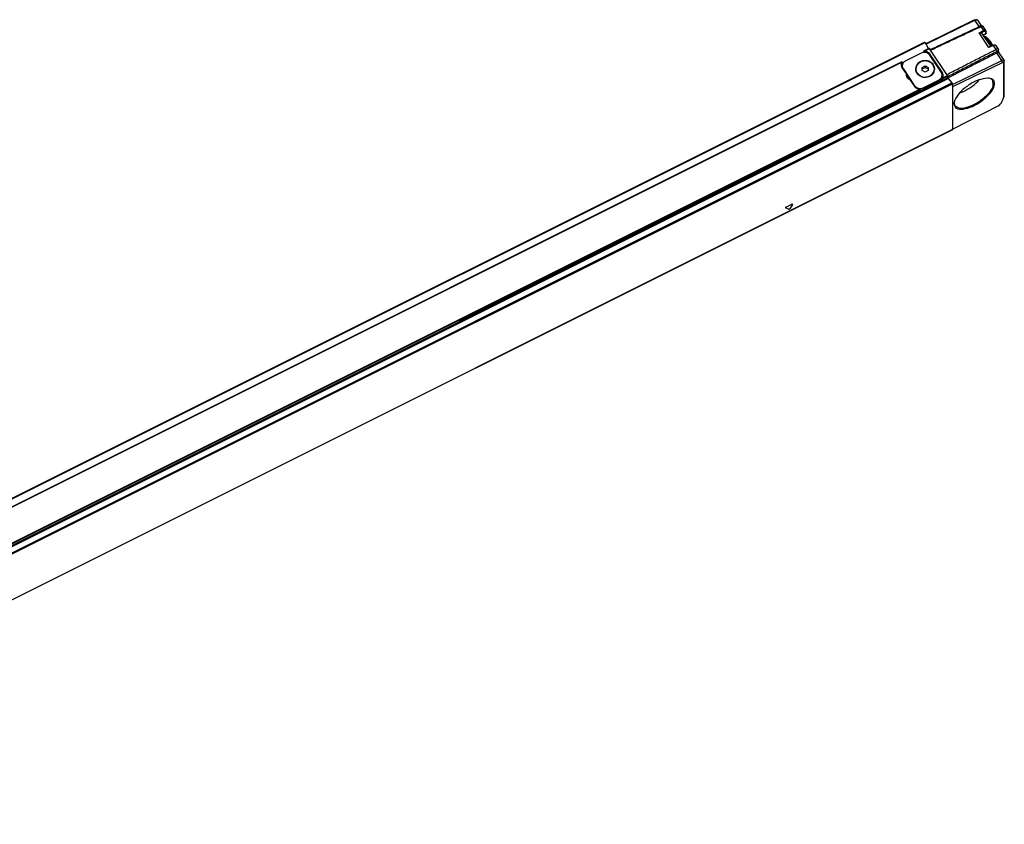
# Model space of a CAD drawing. Header units: millimetres. Extents: x -500 to 779, y -226 to 328.
# Tile 21 of 22: x 460 to 779, y -213 to 48. Entities that reach past the tile are written whole.
import ezdxf

# ---------------------------------------------------------------- set-up
doc = ezdxf.new("R2010")
doc.units = ezdxf.units.MM

# ---------------------------------------------------------------- blocks, each defined once
blk = doc.blocks.new('REGLA_S-420-T__8', base_point=(286.61, -219.94))
at = {"color": 7, "linetype": 'Continuous'}
for p, q in [((753.05, 39.75), (768.74, 47.43)), ((753.16, 39.55), (769, 47.31)), ((769.04, 47.51), (769.6, 47.47)), ((769.82, 47.36), (771.09, 45.45)), ((772.54, 44.02), (771.69, 45.31)), ((774.12, 38.9), (771.26, 43.19)), ((772.06, 42.1), (772.09, 42.12)), ((772.53, 42.98), (772.49, 42.95)), ((772.59, 43.06), (772.53, 42.98)), ((772.59, 43.06), (772.6, 43.09)), ((772.6, 43.13), (772.6, 43.81)), ((772.6, 43.13), (772.6, 43.09)), ((303.26, -184.47), (752.72, 40.26)), ((752.5, 37.4), (754.22, 38.26)), ((752.85, 40.13), (753.93, 38.11)), ((773.92, 40.47), (773.47, 41.07)), ((774.83, 39.25), (773.84, 38.77)), ((776.6, 37.94), (775.74, 39.22)), ((751.65, 36.7), (746.46, 34.1)), ((752.45, 37.35), (752.45, 36.93)), ((754.22, 36.59), (758.47, 30.21)), ((754.66, 37.66), (754.31, 38.18)), ((758.14, 30.44), (754.39, 36.07)), ((760.22, 28.68), (776.04, 36.76)), ((778.47, 34.39), (776.62, 37.16)), ((745.39, 33.84), (313.59, -182.05)), ((746.85, 29.97), (745.39, 32.17)), ((745.41, 33.83), (745.41, 33.33)), ((745.74, 33.5), (745.41, 33.33)), ((745.46, 32.1), (745.46, 32.6)), ((751.88, 32.07), (752.88, 32.57)), ((751.88, 31.57), (752.88, 32.07)), ((751.88, 31.57), (751.88, 32.07)), ((752.88, 32.57), (753.88, 32.07)), ((752.88, 32.57), (752.88, 32.07)), ((752.88, 32.07), (753.88, 31.57)), ((753.88, 32.07), (753.88, 31.57)), ((761.71, 26.53), (777.65, 34.34)), ((761.86, 25.86), (777.89, 33.71)), ((778.32, 22.69), (778.32, 33.67)), ((778.5, 23.28), (778.5, 34.26)), ((745.73, 31.74), (749.48, 26.11)), ((746.85, 29.37), (746.85, 29.97)), ((747.79, 28.14), (746.85, 29.55)), ((749.88, 31.47), (749.88, 31.57)), ((751.88, 31.07), (751.88, 31.57)), ((752.88, 30.57), (751.88, 31.07)), ((753.88, 31.07), (752.88, 30.57)), ((753.88, 31.57), (753.88, 31.07)), ((755.88, 31.47), (755.88, 31.57)), ((758.4, 29.73), (758.47, 29.61)), ((758.4, 29.08), (758.4, 29.58)), ((760.11, 29.48), (759.91, 29.78)), ((760.21, 29.23), (760.21, 28.72)), ((749.64, 25.79), (748.17, 27.99)), ((751.41, 24.33), (758.45, 27.85)), ((752.21, 25.48), (757.4, 28.08)), ((757.4, 27.58), (752.21, 24.98)), ((758.45, 28.35), (758.45, 27.85)), ((760.35, 28.43), (761.58, 27.03)), ((761.71, 26.23), (761.71, 26.73)), ((761.71, 26.23), (761.86, 25.86)), ((761.71, 26.23), (761.71, 12.18)), ((761.86, 12.11), (761.86, 25.86)), ((751.41, 24.83), (751.41, 24.33)), ((778.18, 21.92), (778.35, 22.45)), ((776.63, 19.64), (761.86, 12.11)), ((761.7, 11.9), (312.23, -212.84)), ((761.7, 11.9), (761.71, 11.93)), ((761.71, 12.18), (761.86, 12.11)), ((761.71, 11.93), (761.71, 12.18))]:
    blk.add_line(p, q, dxfattribs=at)
at = {"color": 3, "linetype": 'Continuous'}
for p, q in [((768.74, 47.43), (769, 47.31)), ((770.36, 45.28), (769, 47.31)), ((770.86, 45.27), (770.61, 45.39)), ((770.86, 45.27), (771.72, 43.98)), ((770.34, 43.3), (771.72, 43.98)), ((773.54, 38.5), (770.34, 43.3)), ((770.96, 43.3), (771.82, 43.72)), ((772.5, 42.98), (772.49, 42.95)), ((772.5, 42.98), (772.5, 43.66)), ((303.38, -184.61), (752.85, 40.13)), ((774.92, 39.18), (773.54, 38.5)), ((774.92, 39.18), (775.79, 37.88)), ((752.45, 37.02), (752.19, 36.89)), ((752.81, 37.43), (754.31, 38.18)), ((754.22, 36.28), (754.22, 36.59)), ((759.91, 29.78), (754.66, 37.66)), ((775.79, 37.88), (776.03, 37.25)), ((777.65, 34.34), (776.04, 36.76)), ((776.63, 37.82), (776.45, 37.22)), ((745.25, 33.65), (313.91, -182.02)), ((746.01, 33.79), (745.41, 33.5)), ((777.89, 33.71), (777.65, 34.34)), ((778.5, 34.26), (778.32, 33.67)), ((745.73, 31.66), (745.73, 31.74)), ((758.45, 28.35), (760.21, 29.23)), ((760.21, 28.72), (758.45, 27.85)), ((758.47, 29.61), (758.47, 30.21)), ((758.61, 28.73), (760.11, 29.48)), ((310.88, -196.3), (760.35, 28.43)), ((312.11, -197.7), (761.58, 27.03)), ((312.25, -198), (761.71, 26.73)), ((749.48, 26.04), (749.48, 26.11)), ((757.4, 27.58), (757.4, 28.08)), ((751.41, 24.83), (319.55, -191.1)), ((751.41, 24.33), (319.55, -191.6)), ((751.05, 24.95), (319.71, -190.72)), ((752.21, 24.98), (752.21, 25.48)), ((778.32, 22.69), (778.5, 23.28)), ((761.71, 11.93), (312.25, -212.8)), ((707.96, -13.1), (709.81, -12.17)), ((710, -12.26), (709.07, -13.65)), ((708.7, -13.84), (707.77, -13.38))]:
    blk.add_line(p, q, dxfattribs=at)
for centre, radius, start, end in [((772.43, 43.82), 0.171, 294.5505, 358.0694), ((772.43, 43.14), 0.179, 295.3253, 341.5907)]:
    blk.add_arc(centre, radius, start, end, dxfattribs=at)
at = {"color": 7, "linetype": 'Continuous'}
for centre, radius, start, end in [((772.23, 43.82), 0.374, 359.4182, 33.1118), ((776.75, 35.41), 1.52, 101.4107, 118.0439), ((776.41, 37.82), 0.217, 358.6644, 32.3618), ((746.65, 33.03), 1.53, 156.1869, 179.8763), ((746.68, 33.04), 1.56, 180.3465, 214.0378), ((746.69, 32.42), 1.57, 144.8168, 168.5936), ((745.39, 33.83), 0.0148, 1.1693, 117.8171), ((747.02, 32.61), 1.56, 180.3465, 214.0378), ((747.02, 32.11), 1.56, 180.3465, 181.7519), ((778.28, 34.27), 0.218, 358.7465, 32.4529), ((748.32, 29.63), 1.51, 166.8611, 179.9787), ((748.32, 29.03), 1.51, 166.8611, 168.5248), ((752.21, 31.58), 2.42, 180.3465, 214.0378), ((752.23, 31.58), 2.35, 180.3465, 214.0378), ((752.23, 31.48), 2.35, 180.3465, 214.0378), ((756.84, 29.57), 1.56, 0.3465, 34.0378), ((757.18, 29.34), 1.56, 0.3465, 34.0378), ((757.18, 28.74), 1.56, 11.3589, 34.0378), ((757.21, 29.35), 1.53, 336.1869, 359.8763), ((776.17, 20.57), 1.04, 296.3986, 318.8201)]:
    blk.add_arc(centre, radius, start, end, dxfattribs=at)
for points, knots in [([(754.54, 37.84), (755.87, 38.47), (758.52, 39.71), (762.53, 41.6), (766.56, 43.49), (769.26, 44.76), (770.61, 45.39)], [0, 0, 0, 0, 4.400304, 8.800608, 13.27895, 17.754203, 17.754203, 17.754203, 17.754203]), ([(754.66, 37.66), (756.01, 38.29), (758.71, 39.56), (762.76, 41.46), (766.81, 43.37), (769.51, 44.64), (770.86, 45.27)], [0, 0, 0, 0, 4.470425, 8.940849, 13.419706, 17.898561, 17.898561, 17.898561, 17.898561]), ([(768.74, 47.43), (768.8, 47.46), (768.89, 47.5), (769, 47.51), (769.04, 47.51)], [0, 0, 0, 0, 0.1734228, 0.3115723, 0.3115723, 0.3115723, 0.3115723]), ([(769.6, 47.47), (769.51, 47.46), (769.3, 47.45), (769.11, 47.36), (769, 47.31)], [0, 0, 0, 0, 0.2762991, 0.6231446, 0.6231446, 0.6231446, 0.6231446]), ([(769.82, 47.36), (769.79, 47.39), (769.73, 47.45), (769.65, 47.46), (769.6, 47.47)], [0, 0, 0, 0, 0.1118065, 0.2479815, 0.2479815, 0.2479815, 0.2479815]), ([(770.9, 45.46), (770.88, 45.46), (770.82, 45.46), (770.74, 45.44), (770.67, 45.42), (770.63, 45.4), (770.61, 45.39)], [0, 0, 0, 0, 0.0837508, 0.1832558, 0.2443204, 0.3081079, 0.3081079, 0.3081079, 0.3081079]), ([(771.46, 45.41), (771.41, 45.41), (771.28, 45.41), (771.12, 45.37), (770.98, 45.32), (770.9, 45.29), (770.86, 45.27)], [0, 0, 0, 0, 0.1708203, 0.3737509, 0.4965024, 0.6246945, 0.6246945, 0.6246945, 0.6246945]), ([(770.9, 45.46), (770.95, 45.46), (771.04, 45.45), (771.18, 45.44), (771.32, 45.43), (771.42, 45.42), (771.46, 45.41)], [0, 0, 0, 0, 0.140664, 0.2804012, 0.4169274, 0.5607957, 0.5607957, 0.5607957, 0.5607957]), ([(771.69, 45.31), (771.67, 45.32), (771.65, 45.35), (771.59, 45.38), (771.53, 45.41), (771.49, 45.41), (771.46, 45.41)], [0, 0, 0, 0, 0.0622169, 0.1156232, 0.189672, 0.2560855, 0.2560855, 0.2560855, 0.2560855]), ([(770.34, 43.3), (770.4, 43.3), (770.51, 43.31), (770.67, 43.31), (770.82, 43.3), (770.91, 43.3), (770.96, 43.3)], [0, 0, 0, 0, 0.1746461, 0.3309299, 0.494303, 0.6167821, 0.6167821, 0.6167821, 0.6167821]), ([(770.96, 43.3), (771.02, 43.3), (771.14, 43.3), (771.22, 43.23), (771.26, 43.19)], [0, 0, 0, 0, 0.1866098, 0.3292088, 0.3292088, 0.3292088, 0.3292088]), ([(772.49, 42.95), (772.37, 42.89), (772.17, 42.78), (771.93, 42.66), (771.79, 42.59), (771.72, 42.56), (771.69, 42.54)], [0, 0, 0, 0, 0.4245303, 0.6823271, 0.7919587, 0.9015902, 0.9015902, 0.9015902, 0.9015902]), ([(771.72, 42.55), (771.72, 42.55), (771.72, 42.53), (771.72, 42.51), (771.72, 42.5)], [0, 0, 0, 0, 0.0237939, 0.04854179, 0.04854179, 0.04854179, 0.04854179]), ([(771.95, 42.15), (772.19, 41.99), (772.81, 41.58), (773.23, 40.96), (773.48, 40.57)], [0, 0, 0, 0, 0.844821, 2.221811, 2.221811, 2.221811, 2.221811]), ([(772.09, 42.12), (772.28, 42.07), (772.88, 41.94), (773.23, 41.42), (773.47, 41.07)], [0, 0, 0, 0, 0.594693, 1.787396, 1.787396, 1.787396, 1.787396]), ([(752.72, 40.26), (752.73, 40.26), (752.77, 40.25), (752.8, 40.2), (752.83, 40.15), (752.85, 40.13)], [0, 0, 0, 0, 0.0332481, 0.0985388, 0.1897038, 0.1897038, 0.1897038, 0.1897038]), ([(754.22, 38.26), (754.24, 38.26), (754.28, 38.24), (754.3, 38.21), (754.31, 38.18)], [0, 0, 0, 0, 0.039792, 0.1225547, 0.1225547, 0.1225547, 0.1225547]), ([(773.47, 41.07), (773.67, 40.77), (774.1, 40.16), (774.45, 39.5), (774.63, 39.15)], [0, 0, 0, 0, 1.07998, 2.24185, 2.24185, 2.24185, 2.24185]), ([(773.48, 40.57), (773.64, 40.32), (773.96, 39.82), (774.23, 39.29), (774.37, 39.03)], [0, 0, 0, 0, 0.873085, 1.777904, 1.777904, 1.777904, 1.777904]), ([(773.84, 38.77), (773.82, 38.75), (773.76, 38.72), (773.69, 38.66), (773.61, 38.58), (773.56, 38.52), (773.54, 38.5)], [0, 0, 0, 0, 0.090054, 0.1919881, 0.3002292, 0.4102506, 0.4102506, 0.4102506, 0.4102506]), ([(773.92, 40.47), (774.06, 40.27), (774.35, 39.86), (774.58, 39.42), (774.7, 39.19)], [0, 0, 0, 0, 0.723023, 1.500872, 1.500872, 1.500872, 1.500872]), ([(774.83, 39.25), (774.91, 39.29), (775.03, 39.34), (775.2, 39.38), (775.33, 39.4), (775.48, 39.39), (775.63, 39.35), (775.71, 39.26), (775.74, 39.22)], [0, 0, 0, 0, 0.2490856, 0.3972178, 0.5198672, 0.6484947, 0.8325782, 0.9846556, 0.9846556, 0.9846556, 0.9846556]), ([(754.39, 36.07), (754, 36.42), (753.21, 37.13), (752.18, 36.85), (751.65, 36.7)], [0, 0, 0, 0, 1.458004, 2.985336, 2.985336, 2.985336, 2.985336]), ([(752.5, 37.4), (752.49, 37.39), (752.48, 37.39), (752.47, 37.38), (752.46, 37.37), (752.46, 37.36), (752.45, 37.35)], [0, 0, 0, 0, 0.01854974, 0.02651261, 0.04692507, 0.06472094, 0.06472094, 0.06472094, 0.06472094]), ([(752.81, 37.43), (752.78, 37.43), (752.73, 37.44), (752.64, 37.43), (752.56, 37.42), (752.52, 37.4), (752.5, 37.4)], [0, 0, 0, 0, 0.0856566, 0.1666316, 0.2517722, 0.3186752, 0.3186752, 0.3186752, 0.3186752]), ([(752.81, 37.43), (753.1, 37.36), (753.66, 37.23), (754.04, 36.8), (754.22, 36.59)], [0, 0, 0, 0, 0.864042, 1.681987, 1.681987, 1.681987, 1.681987]), ([(759.91, 29.78), (761.23, 30.46), (763.88, 31.8), (767.85, 33.83), (771.82, 35.85), (774.46, 37.21), (775.79, 37.88)], [0, 0, 0, 0, 4.451207, 8.902415, 13.362018, 17.821622, 17.821622, 17.821622, 17.821622]), ([(760.21, 29.18), (761.53, 29.85), (764.15, 31.19), (768.1, 33.21), (772.06, 35.23), (774.71, 36.58), (776.03, 37.25)], [0, 0, 0, 0, 4.423142, 8.846283, 13.305373, 17.761388, 17.761388, 17.761388, 17.761388]), ([(776.6, 37.94), (776.56, 37.97), (776.5, 38.03), (776.39, 38.04), (776.29, 38.04), (776.18, 38.03), (776.06, 38), (775.93, 37.95), (775.84, 37.91), (775.79, 37.88)], [0, 0, 0, 0, 0.1304611, 0.2519261, 0.3319156, 0.429839, 0.5760663, 0.695574, 0.8654446, 0.8654446, 0.8654446, 0.8654446]), ([(776.45, 37.22), (776.45, 37.25), (776.43, 37.31), (776.31, 37.34), (776.18, 37.32), (776.09, 37.28), (776.03, 37.25)], [0, 0, 0, 0, 0.0836234, 0.1797189, 0.3169642, 0.488456, 0.488456, 0.488456, 0.488456]), ([(776.45, 36.9), (776.45, 36.96), (776.45, 37.06), (776.45, 37.17), (776.45, 37.22)], [0, 0, 0, 0, 0.1585049, 0.3170107, 0.3170107, 0.3170107, 0.3170107]), ([(776.62, 37.16), (776.61, 37.16), (776.61, 37.17), (776.58, 37.16), (776.57, 37.14), (776.53, 37.09), (776.5, 37.01), (776.47, 36.94), (776.45, 36.9)], [0, 0, 0, 0, 0.0122828, 0.0325565, 0.0584387, 0.0957168, 0.2115391, 0.3272869, 0.3272869, 0.3272869, 0.3272869]), ([(776.63, 37.14), (776.63, 37.19), (776.63, 37.29), (776.63, 37.46), (776.63, 37.63), (776.63, 37.76), (776.63, 37.82)], [0, 0, 0, 0, 0.1521376, 0.3042752, 0.4917752, 0.6792751, 0.6792751, 0.6792751, 0.6792751]), ([(745.25, 33.65), (745.26, 33.67), (745.28, 33.71), (745.31, 33.77), (745.35, 33.81), (745.37, 33.83), (745.39, 33.84)], [0, 0, 0, 0, 0.0569783, 0.1370063, 0.19737, 0.2360599, 0.2360599, 0.2360599, 0.2360599]), ([(746.46, 34.1), (746.17, 33.92), (745.63, 33.56), (745.51, 32.91), (745.46, 32.6)], [0, 0, 0, 0, 0.968399, 1.874924, 1.874924, 1.874924, 1.874924]), ([(755.98, 31.57), (755.89, 32.04), (755.71, 33.02), (754.45, 34.02), (752.88, 34.37), (751.32, 34.02), (750.06, 33.02), (749.87, 32.04), (749.78, 31.57)], [0, 0, 0, 0, 1.405113, 2.906132, 4.497307, 6.088481, 7.5895, 8.994614, 8.994614, 8.994614, 8.994614]), ([(751.33, 33.79), (750.91, 33.52), (750.09, 32.98), (749.88, 32.03), (749.78, 31.57)], [0, 0, 0, 0, 1.4525, 2.810976, 2.810976, 2.810976, 2.810976]), ([(755.88, 31.57), (755.8, 32.02), (755.62, 32.97), (754.4, 33.94), (752.88, 34.28), (751.37, 33.94), (750.15, 32.97), (749.97, 32.02), (749.88, 31.57)], [0, 0, 0, 0, 1.359787, 2.812386, 4.352232, 5.892078, 7.344678, 8.704465, 8.704465, 8.704465, 8.704465]), ([(755.98, 31.57), (755.97, 31.7), (755.95, 31.96), (755.83, 32.33), (755.65, 32.69), (755.42, 33.02), (755.14, 33.32), (754.81, 33.58), (754.55, 33.73), (754.41, 33.8), (754.39, 33.81), (754.38, 33.82)], [0, 0, 0, 0, 0.391978, 0.782606, 1.176182, 1.576163, 1.985398, 2.406406, 2.841632, 2.869583, 2.897528, 2.897528, 2.897528, 2.897528]), ([(777.65, 34.34), (777.82, 34.42), (778.1, 34.56), (778.36, 34.43), (778.47, 34.39)], [0, 0, 0, 0, 0.5337633, 0.8569584, 0.8569584, 0.8569584, 0.8569584]), ([(777.89, 33.71), (778, 33.77), (778.17, 33.85), (778.28, 33.72), (778.32, 33.67)], [0, 0, 0, 0, 0.3106354, 0.4786212, 0.4786212, 0.4786212, 0.4786212]), ([(748.17, 27.99), (747.8, 28.16), (747.07, 28.49), (746.9, 29.26), (746.81, 29.63)], [0, 0, 0, 0, 1.170888, 2.249352, 2.249352, 2.249352, 2.249352]), ([(750.2, 30.22), (750.66, 29.77), (751.62, 28.85), (753.69, 28.8), (755.53, 29.73), (755.84, 30.97), (755.98, 31.57)], [0, 0, 0, 0, 1.881474, 3.873265, 5.787669, 7.543021, 7.543021, 7.543021, 7.543021]), ([(750.28, 30.27), (750.74, 29.83), (751.66, 28.94), (753.65, 28.89), (755.4, 29.76), (755.73, 30.92), (755.88, 31.47)], [0, 0, 0, 0, 1.820782, 3.748321, 5.553218, 7.206877, 7.206877, 7.206877, 7.206877]), ([(751.23, 29.3), (751.05, 29.41), (750.68, 29.65), (750.42, 30), (750.28, 30.17)], [0, 0, 0, 0, 0.651207, 1.296351, 1.296351, 1.296351, 1.296351]), ([(755.88, 31.47), (755.81, 31.03), (755.66, 30.13), (754.93, 29.59), (754.56, 29.31)], [0, 0, 0, 0, 1.281383, 2.617514, 2.617514, 2.617514, 2.617514]), ([(757.4, 28.08), (757.69, 28.26), (758.23, 28.62), (758.35, 29.27), (758.4, 29.58)], [0, 0, 0, 0, 0.968399, 1.874924, 1.874924, 1.874924, 1.874924]), ([(757.4, 27.58), (757.69, 27.76), (758.23, 28.12), (758.35, 28.77), (758.4, 29.08)], [0, 0, 0, 0, 0.968399, 1.874924, 1.874924, 1.874924, 1.874924]), ([(758.45, 28.35), (758.46, 28.38), (758.48, 28.44), (758.52, 28.53), (758.57, 28.63), (758.59, 28.69), (758.61, 28.73)], [0, 0, 0, 0, 0.0746685, 0.1982354, 0.2946935, 0.4096749, 0.4096749, 0.4096749, 0.4096749]), ([(760.11, 29.48), (760.14, 29.44), (760.19, 29.36), (760.21, 29.27), (760.21, 29.23)], [0, 0, 0, 0, 0.1526998, 0.2710369, 0.2710369, 0.2710369, 0.2710369]), ([(760.35, 28.43), (760.31, 28.48), (760.25, 28.57), (760.22, 28.67), (760.21, 28.72)], [0, 0, 0, 0, 0.1751967, 0.3271934, 0.3271934, 0.3271934, 0.3271934]), ([(749.48, 26.11), (749.86, 25.76), (750.65, 25.05), (751.68, 25.33), (752.21, 25.48)], [0, 0, 0, 0, 1.458004, 2.985336, 2.985336, 2.985336, 2.985336]), ([(751.05, 24.95), (750.76, 25.02), (750.2, 25.15), (749.82, 25.58), (749.64, 25.79)], [0, 0, 0, 0, 0.864042, 1.681987, 1.681987, 1.681987, 1.681987]), ([(761.58, 27.03), (761.61, 26.98), (761.68, 26.89), (761.7, 26.78), (761.71, 26.73)], [0, 0, 0, 0, 0.1751967, 0.3271934, 0.3271934, 0.3271934, 0.3271934]), ([(762.2, 20.28), (762.4, 19.73), (762.87, 18.44), (765.61, 18.51), (768.33, 19.42), (771.38, 21.19), (773.79, 23.47), (775.4, 25.6), (775.4, 28.14), (774.09, 28.44), (773.42, 28.59)], [0, 0, 0, 0, 1.607444, 3.783167, 6.932714, 10.609288, 14.119247, 16.838663, 18.60865, 20.434443, 20.434443, 20.434443, 20.434443]), ([(773.14, 28.61), (772.15, 28.46), (769.94, 28.13), (766.92, 26.38), (764.14, 24.26), (762.98, 22.35), (762.47, 21.5)], [0, 0, 0, 0, 2.968149, 6.650249, 10.332348, 13.300497, 13.300497, 13.300497, 13.300497]), ([(762.53, 19.7), (763.09, 19.36), (764.5, 18.5), (767.46, 19.47), (770.52, 20.98), (773.09, 23.23), (775.12, 25.58), (774.87, 27.22), (774.77, 27.86)], [0, 0, 0, 0, 1.87075, 4.809996, 8.528885, 12.247774, 15.187021, 17.057771, 17.057771, 17.057771, 17.057771]), ([(765.74, 24.52), (766.63, 25.02), (768.35, 25.98), (769.75, 27.39), (770.42, 28.07)], [0, 0, 0, 0, 3.028807, 5.901815, 5.901815, 5.901815, 5.901815]), ([(773.42, 28.59), (773.37, 28.59), (773.28, 28.6), (773.19, 28.61), (773.14, 28.61)], [0, 0, 0, 0, 0.1385449, 0.2804397, 0.2804397, 0.2804397, 0.2804397]), ([(774.77, 27.86), (774.57, 28.06), (774.12, 28.5), (773.49, 28.57), (773.14, 28.61)], [0, 0, 0, 0, 0.827834, 1.840375, 1.840375, 1.840375, 1.840375]), ([(751.41, 24.83), (751.4, 24.84), (751.36, 24.89), (751.27, 24.91), (751.16, 24.93), (751.09, 24.94), (751.05, 24.95)], [0, 0, 0, 0, 0.0507766, 0.167892, 0.2745452, 0.3857742, 0.3857742, 0.3857742, 0.3857742]), ([(751.41, 24.75), (751.54, 24.77), (751.82, 24.81), (752.08, 24.92), (752.21, 24.98)], [0, 0, 0, 0, 0.4141401, 0.8345004, 0.8345004, 0.8345004, 0.8345004]), ([(764.01, 23.79), (764.29, 23.9), (764.88, 24.11), (765.45, 24.38), (765.74, 24.52)], [0, 0, 0, 0, 0.907996, 1.879286, 1.879286, 1.879286, 1.879286]), ([(778.18, 21.92), (778.22, 22.05), (778.3, 22.3), (778.31, 22.57), (778.32, 22.69)], [0, 0, 0, 0, 0.4160354, 0.7914752, 0.7914752, 0.7914752, 0.7914752]), ([(778.35, 22.45), (778.4, 22.59), (778.48, 22.87), (778.49, 23.15), (778.5, 23.28)], [0, 0, 0, 0, 0.4480382, 0.8523579, 0.8523579, 0.8523579, 0.8523579]), ([(762.38, 21.23), (762.33, 21.07), (762.23, 20.75), (762.21, 20.43), (762.2, 20.28)], [0, 0, 0, 0, 0.5116755, 0.9713288, 0.9713288, 0.9713288, 0.9713288]), ([(762.47, 21.5), (762.42, 21.34), (762.33, 21.04), (762.31, 20.72), (762.3, 20.57)], [0, 0, 0, 0, 0.4945649, 0.9388472, 0.9388472, 0.9388472, 0.9388472]), ([(762.3, 20.57), (762.31, 20.41), (762.32, 20.11), (762.47, 19.83), (762.53, 19.7)], [0, 0, 0, 0, 0.4737478, 0.9128704, 0.9128704, 0.9128704, 0.9128704]), ([(762.47, 21.5), (762.45, 21.45), (762.42, 21.36), (762.39, 21.27), (762.38, 21.23)], [0, 0, 0, 0, 0.1418947, 0.2804397, 0.2804397, 0.2804397, 0.2804397]), ([(776.95, 19.88), (777.22, 20.22), (777.73, 20.84), (778.04, 21.58), (778.18, 21.92)], [0, 0, 0, 0, 1.298867, 2.387125, 2.387125, 2.387125, 2.387125])]:
    blk.add_open_spline(points, degree=3, knots=knots, dxfattribs=at)
at = {"color": 3, "linetype": 'Continuous'}
for points, knots in [([(771.68, 42.56), (771.71, 42.58), (771.78, 42.61), (771.89, 42.66), (771.99, 42.72), (772.09, 42.77), (772.19, 42.82), (772.3, 42.87), (772.4, 42.93), (772.47, 42.96), (772.5, 42.98)], [0, 0, 0, 0, 0.1155727, 0.2311453, 0.3467176, 0.4622899, 0.5778619, 0.6934338, 0.8090055, 0.9245771, 0.9245771, 0.9245771, 0.9245771]), ([(771.72, 43.98), (771.9, 44.06), (772.17, 44.2), (772.44, 44.07), (772.54, 44.02)], [0, 0, 0, 0, 0.5337633, 0.8569584, 0.8569584, 0.8569584, 0.8569584]), ([(771.72, 43.98), (771.75, 43.93), (771.8, 43.85), (771.81, 43.76), (771.82, 43.72)], [0, 0, 0, 0, 0.1526815, 0.2715371, 0.2715371, 0.2715371, 0.2715371]), ([(771.82, 43.72), (771.99, 43.81), (772.26, 43.95), (772.44, 43.74), (772.5, 43.66)], [0, 0, 0, 0, 0.4970166, 0.765794, 0.765794, 0.765794, 0.765794]), ([(774.83, 39.25), (774.85, 39.25), (774.89, 39.24), (774.91, 39.2), (774.92, 39.18)], [0, 0, 0, 0, 0.0407443, 0.1235054, 0.1235054, 0.1235054, 0.1235054]), ([(774.92, 39.18), (775.1, 39.26), (775.37, 39.4), (775.64, 39.27), (775.74, 39.22)], [0, 0, 0, 0, 0.5337633, 0.8569584, 0.8569584, 0.8569584, 0.8569584]), ([(710, -12.26), (710.01, -12.21), (710.03, -12.08), (709.89, -12.14), (709.81, -12.17)], [0, 0, 0, 0, 0.1248262, 0.314678, 0.314678, 0.314678, 0.314678]), ([(707.96, -13.1), (707.88, -13.14), (707.75, -13.2), (707.77, -13.33), (707.77, -13.38)], [0, 0, 0, 0, 0.2438877, 0.3689226, 0.3689226, 0.3689226, 0.3689226]), ([(708.7, -13.84), (708.76, -13.83), (708.91, -13.83), (709.02, -13.71), (709.07, -13.65)], [0, 0, 0, 0, 0.1901093, 0.4340905, 0.4340905, 0.4340905, 0.4340905])]:
    blk.add_open_spline(points, degree=3, knots=knots, dxfattribs=at)
blk = doc.blocks.new('REGLA_S2-420-T__9', base_point=(286.61, -225.95))
blk.add_blockref('REGLA_S-420-T__8', (286.61, -219.94))
blk = doc.blocks.new('ISO2', base_point=(381, -168))
blk.add_blockref('REGLA_S2-420-T__9', (286.61, -225.95))

msp = doc.modelspace()

# ---------------------------------------------------------------- block references
msp.add_blockref('ISO2', (381, -168))

doc.saveas('drawing.dxf')
